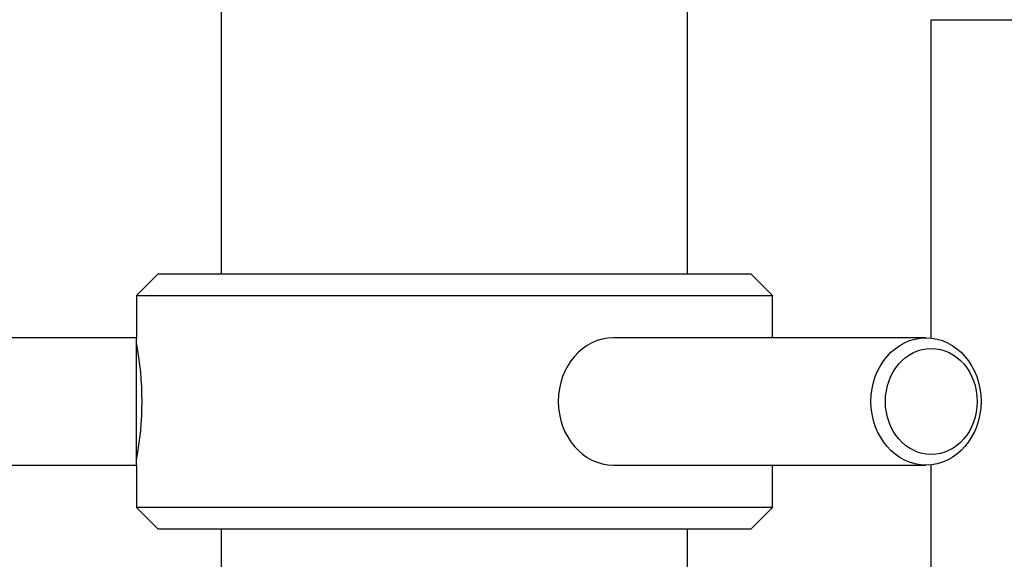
# Model space of a CAD drawing. Header units: millimetres. Extents: x 311 to 814, y 82 to 470.
# Tile 9 of 46: x 479.53 to 484.18, y 295.56 to 298.1. Entities that reach past the tile are written whole.
import ezdxf

# ---------------------------------------------------------------- set-up
doc = ezdxf.new("R2010")
doc.units = ezdxf.units.MM
for name, color, linetype in [('12455', 7, 'Continuous'), ('14236', 7, 'Continuous'), ('14801', 7, 'Continuous'), ('24830', 7, 'Continuous'), ('Livello3', 7, 'Continuous')]:
    doc.layers.add(name, color=color, linetype=linetype)

# ---------------------------------------------------------------- blocks, each defined once
blk = doc.blocks.new('SE1')
at = {"layer": '12455', "color": 7, "linetype": 'Continuous'}
for p, q in [((84.3531, 258.3864), (84.3531, 257.0864)), ((86.5531, 257.0864), (86.5531, 258.3864)), ((84.0531, 257.0864), (83.9531, 256.9864)), ((86.8531, 257.0864), (84.0531, 257.0864)), ((86.9531, 256.9864), (86.8531, 257.0864)), ((83.9531, 256.9864), (86.9531, 256.9864)), ((83.9531, 256.9864), (83.9531, 256.7864)), ((86.9531, 256.7864), (86.9531, 256.9864)), ((83.9531, 256.1864), (83.9531, 255.9864)), ((86.9531, 255.9864), (86.9531, 256.1864)), ((86.9531, 255.9864), (83.9531, 255.9864)), ((83.9531, 255.9864), (84.0531, 255.8864)), ((86.8531, 255.8864), (86.9531, 255.9864)), ((84.0531, 255.8864), (86.8531, 255.8864)), ((84.3531, 255.8864), (84.3531, 254.5864)), ((86.5531, 254.5864), (86.5531, 255.8864))]:
    blk.add_line(p, q, dxfattribs=at)
blk.add_arc((82.5177, 256.4864), 1.4615, 349.1544, 10.8456, dxfattribs=at)
at = {"layer": '14236', "color": 7, "linetype": 'Continuous'}
for p, q in [((87.7031, 256.785), (87.7031, 258.2864)), ((87.7031, 253.2864), (87.7031, 256.1877))]:
    blk.add_line(p, q, dxfattribs=at)
at = {"layer": '14801', "color": 7, "linetype": 'Continuous'}
blk.add_line((87.7031, 258.2864), (88.1433, 258.2864), dxfattribs=at)
at = {"layer": '24830', "color": 7, "linetype": 'Continuous'}
for p, q in [((83.9531, 256.7864), (81.0031, 256.7864)), ((83.9531, 256.1864), (83.9531, 256.7864)), ((87.6781, 256.7864), (86.2031, 256.7864)), ((81.0031, 256.1864), (83.9531, 256.1864)), ((86.2031, 256.1864), (87.6781, 256.1864))]:
    blk.add_line(p, q, dxfattribs=at)
blk.add_ellipse((86.2031, 256.4864), major_axis=(0, -0.3), ratio=0.866025, start_param=3.141593, end_param=6.283185, dxfattribs=at)
for centre, major_axis in [((87.6781, 256.4864), (0, -0.3)), ((87.7031, 256.4864), (0, 0.25))]:
    blk.add_ellipse(centre, major_axis=major_axis, ratio=0.866025, dxfattribs=at)

msp = doc.modelspace()

# ---------------------------------------------------------------- block references
at = {"layer": 'Livello3'}
msp.add_blockref('SE1', (396.1321, 39.8186), dxfattribs=at)

doc.saveas('drawing.dxf')
